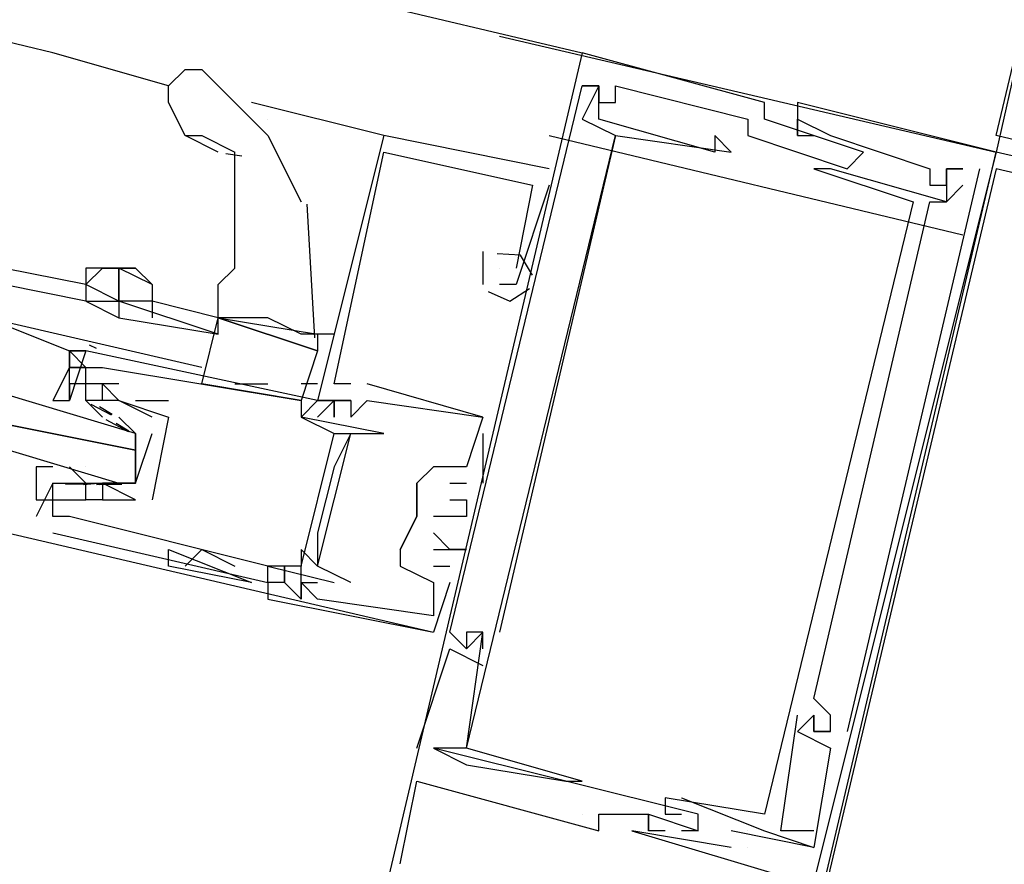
# Model space of a CAD drawing. Header units: feet. Extents: x -79 to 198, y -22 to 181.
# Tile 68 of 256: x 104.12 to 104.913, y 25.524 to 26.204. Entities that reach past the tile are written whole.
import ezdxf

# ---------------------------------------------------------------- set-up
doc = ezdxf.new("R2010")
doc.units = ezdxf.units.FT
doc.layers.add('A-LINEA', color=7, linetype='CONTINUOUS')

msp = doc.modelspace()

# ---------------------------------------------------------------- linework, layer by layer
at = {"layer": 'A-LINEA'}
for p, q in [((96.9067, 27.9911), (104.5733, 26.1778)), ((104.1467, 26.1778), (100.8267, 26.9644)), ((105.0267, 26.6311), (104.9067, 26.0978)), ((104.5067, 26.1911), (104.9067, 26.0978)), ((104.24, 26.1511), (104.1467, 26.1778)), ((104.5733, 26.1778), (104.5733, 26.1778)), ((104.5733, 26.1778), (104.5733, 26.1778)), ((104.5733, 26.1778), (104.5733, 26.1778)), ((104.5733, 26.1511), (104.5733, 26.1511)), ((104.5733, 26.1511), (104.5733, 26.1511)), ((104.5733, 26.1511), (104.5733, 26.1511)), ((104.5733, 26.1511), (104.5733, 26.1511)), ((104.5733, 26.1511), (104.5733, 26.1511)), ((104.5733, 26.1511), (104.5733, 26.1511)), ((104.5867, 26.1511), (104.5867, 26.1511)), ((104.5867, 26.1511), (104.5867, 26.1511)), ((104.5867, 26.1511), (104.5867, 26.1511)), ((104.5867, 26.1511), (104.5867, 26.1511)), ((104.5867, 26.1511), (104.5867, 26.1511)), ((104.5867, 26.1511), (104.5867, 26.1511)), ((104.5867, 26.1511), (104.5867, 26.1511)), ((104.5867, 26.1511), (104.5867, 26.1511)), ((104.5867, 26.1511), (104.5867, 26.1511)), ((104.6, 26.1511), (104.6, 26.1511)), ((104.6, 26.1511), (104.6, 26.1511)), ((104.6, 26.1511), (104.6, 26.1511)), ((104.4133, 26.1111), (104.3067, 26.1378)), ((104.5867, 26.1378), (104.5867, 26.1378)), ((104.5867, 26.1378), (104.5867, 26.1378)), ((104.5867, 26.1378), (104.5867, 26.1378)), ((104.6, 26.1378), (104.6, 26.1378)), ((104.6, 26.1378), (104.6, 26.1378)), ((104.6, 26.1378), (104.6, 26.1378)), ((104.72, 26.1378), (104.72, 26.1378)), ((104.72, 26.1378), (104.72, 26.1378)), ((104.72, 26.1378), (104.72, 26.1378)), ((104.7467, 26.1378), (104.7467, 26.1378)), ((104.7467, 26.1378), (104.7467, 26.1378)), ((104.7467, 26.1378), (104.7467, 26.1378)), ((104.32, 26.1244), (104.32, 26.1244)), ((104.5733, 26.1244), (104.5733, 26.1244)), ((104.5733, 26.1244), (104.5733, 26.1244)), ((104.5733, 26.1244), (104.5733, 26.1244)), ((104.5867, 26.1244), (104.5867, 26.1244)), ((104.5867, 26.1244), (104.5867, 26.1244)), ((104.5867, 26.1244), (104.5867, 26.1244)), ((104.7067, 26.1244), (104.7067, 26.1244)), ((104.7067, 26.1244), (104.7067, 26.1244)), ((104.7067, 26.1244), (104.7067, 26.1244)), ((104.72, 26.1244), (104.72, 26.1244)), ((104.72, 26.1244), (104.72, 26.1244)), ((104.72, 26.1244), (104.72, 26.1244)), ((104.7467, 26.1244), (104.7467, 26.1244)), ((104.7467, 26.1244), (104.7467, 26.1244)), ((104.7467, 26.1244), (104.7467, 26.1244)), ((104.28, 26.0978), (104.2533, 26.1111)), ((104.4133, 26.1111), (104.4133, 26.1111)), ((104.4133, 26.1111), (104.4133, 26.1111)), ((104.4133, 26.1111), (104.4133, 26.1111)), ((104.4133, 26.1111), (104.4133, 26.1111)), ((104.4133, 26.1111), (104.4133, 26.1111)), ((104.4133, 26.1111), (104.4133, 26.1111)), ((104.5467, 26.1111), (104.88, 26.0311)), ((104.6, 26.1111), (104.6, 26.1111)), ((104.6, 26.1111), (104.6, 26.1111)), ((104.6, 26.1111), (104.6, 26.1111)), ((104.6, 26.1111), (104.6, 26.1111)), ((104.6, 26.1111), (104.6, 26.1111)), ((104.6, 26.1111), (104.6, 26.1111)), ((104.68, 26.1111), (104.68, 26.1111)), ((104.68, 26.1111), (104.68, 26.1111)), ((104.68, 26.1111), (104.68, 26.1111)), ((104.7067, 26.1111), (104.7067, 26.1111)), ((104.7067, 26.1111), (104.7067, 26.1111)), ((104.7067, 26.1111), (104.7067, 26.1111)), ((104.7467, 26.1111), (104.7467, 26.1111)), ((104.7467, 26.1111), (104.7467, 26.1111)), ((104.7467, 26.1111), (104.7467, 26.1111)), ((104.7467, 26.1111), (104.7467, 26.1111)), ((104.7467, 26.1111), (104.7467, 26.1111)), ((104.7467, 26.1111), (104.7467, 26.1111)), ((104.76, 26.1111), (104.76, 26.1111)), ((104.76, 26.1111), (104.76, 26.1111)), ((104.76, 26.1111), (104.76, 26.1111)), ((104.7733, 26.1111), (104.7733, 26.1111)), ((104.7733, 26.1111), (104.7733, 26.1111)), ((104.7733, 26.1111), (104.7733, 26.1111)), ((104.2989, 26.0945), (104.2861, 26.0963)), ((104.4133, 26.0978), (104.4133, 26.0978)), ((104.4133, 26.0978), (104.4133, 26.0978)), ((104.4133, 26.0978), (104.4133, 26.0978)), ((104.68, 26.0978), (104.68, 26.0978)), ((104.68, 26.0978), (104.68, 26.0978)), ((104.68, 26.0978), (104.68, 26.0978)), ((104.6933, 26.0978), (104.6933, 26.0978)), ((104.6933, 26.0978), (104.6933, 26.0978)), ((104.6933, 26.0978), (104.6933, 26.0978)), ((104.8, 26.0978), (104.8, 26.0978)), ((104.8, 26.0978), (104.8, 26.0978)), ((104.8, 26.0978), (104.8, 26.0978)), ((104.9067, 26.0978), (104.9067, 26.0978)), ((104.9067, 26.0978), (104.9067, 26.0978)), ((104.9067, 26.0978), (104.9067, 26.0978)), ((104.5467, 26.0844), (104.5467, 26.0844)), ((104.5467, 26.0844), (104.5467, 26.0844)), ((104.5467, 26.0844), (104.5467, 26.0844)), ((104.76, 26.0844), (104.76, 26.0844)), ((104.76, 26.0844), (104.76, 26.0844)), ((104.76, 26.0844), (104.76, 26.0844)), ((104.7733, 26.0844), (104.7733, 26.0844)), ((104.7733, 26.0844), (104.7733, 26.0844)), ((104.7733, 26.0844), (104.7733, 26.0844)), ((104.8933, 26.0844), (104.7867, 25.6311)), ((104.7867, 26.0844), (104.7867, 26.0844)), ((104.8933, 26.0844), (104.7867, 25.6311)), ((104.7867, 26.0844), (104.7867, 26.0844)), ((104.8933, 26.0844), (104.7867, 25.6311)), ((104.7867, 26.0844), (104.7867, 26.0844)), ((104.8533, 26.0844), (104.8533, 26.0844)), ((104.8533, 26.0844), (104.8533, 26.0844)), ((104.8533, 26.0844), (104.8533, 26.0844)), ((104.8667, 26.0844), (104.8667, 26.0844)), ((104.8667, 26.0844), (104.8667, 26.0844)), ((104.8667, 26.0844), (104.8667, 26.0844)), ((104.8667, 26.0844), (104.8667, 26.0844)), ((104.8667, 26.0844), (104.8667, 26.0844)), ((104.8667, 26.0844), (104.8667, 26.0844)), ((104.88, 26.0844), (104.88, 26.0844)), ((104.88, 26.0844), (104.88, 26.0844)), ((104.88, 26.0844), (104.88, 26.0844)), ((104.88, 26.0844), (104.88, 26.0844)), ((104.88, 26.0844), (104.88, 26.0844)), ((104.88, 26.0844), (104.88, 26.0844)), ((104.8933, 26.0844), (104.8933, 26.0844)), ((104.8933, 26.0844), (104.8933, 26.0844)), ((104.8933, 26.0844), (104.8933, 26.0844)), ((104.5467, 26.0711), (104.52, 25.9911)), ((104.5467, 26.0711), (104.52, 25.9911)), ((104.5467, 26.0711), (104.52, 25.9911)), ((104.5333, 26.0711), (104.5333, 26.0711)), ((104.5333, 26.0711), (104.5333, 26.0711)), ((104.5333, 26.0711), (104.5333, 26.0711)), ((104.5333, 26.0711), (104.5333, 26.0711)), ((104.5333, 26.0711), (104.5333, 26.0711)), ((104.5333, 26.0711), (104.5333, 26.0711)), ((104.5467, 26.0711), (104.5467, 26.0711)), ((104.5467, 26.0711), (104.5467, 26.0711)), ((104.5467, 26.0711), (104.5467, 26.0711)), ((104.8533, 26.0711), (104.8533, 26.0711)), ((104.8533, 26.0711), (104.8533, 26.0711)), ((104.8533, 26.0711), (104.8533, 26.0711)), ((104.8667, 26.0711), (104.8667, 26.0711)), ((104.8667, 26.0711), (104.8667, 26.0711)), ((104.8667, 26.0711), (104.8667, 26.0711)), ((104.88, 26.0711), (104.88, 26.0711)), ((104.88, 26.0711), (104.88, 26.0711)), ((104.88, 26.0711), (104.88, 26.0711)), ((104.3579, 25.9483), (104.3517, 26.0559)), ((104.84, 26.0578), (104.84, 26.0578)), ((104.84, 26.0578), (104.84, 26.0578)), ((104.84, 26.0578), (104.84, 26.0578)), ((104.8533, 26.0578), (104.8533, 26.0578)), ((104.8533, 26.0578), (104.8533, 26.0578)), ((104.8533, 26.0578), (104.8533, 26.0578)), ((104.8667, 26.0578), (104.8667, 26.0578)), ((104.8667, 26.0578), (104.8667, 26.0578)), ((104.8667, 26.0578), (104.8667, 26.0578)), ((104.8667, 26.0578), (104.8667, 26.0578)), ((104.8667, 26.0578), (104.8667, 26.0578)), ((104.8667, 26.0578), (104.8667, 26.0578)), ((104.4933, 26.0178), (104.4933, 26.0044)), ((104.4933, 26.0178), (104.4933, 26.0178)), ((104.4933, 26.0178), (104.4933, 26.0044)), ((104.4933, 26.0178), (104.4933, 26.0178)), ((104.4933, 26.0178), (104.4933, 26.0044)), ((104.4933, 26.0178), (104.4933, 26.0178)), ((104.1733, 25.9911), (104.1067, 26.0044)), ((104.4933, 26.0044), (104.4933, 25.9911)), ((104.4933, 26.0044), (104.4933, 26.0044)), ((104.4933, 26.0044), (104.4933, 25.9911)), ((104.4933, 26.0044), (104.4933, 26.0044)), ((104.4933, 26.0044), (104.4933, 25.9911)), ((104.4933, 26.0044), (104.4933, 26.0044)), ((104.5067, 26.0044), (104.5067, 26.0044)), ((104.5067, 26.0044), (104.5067, 26.0044)), ((104.5067, 26.0044), (104.5067, 26.0044)), ((104.52, 26.0044), (104.52, 26.0044)), ((104.52, 26.0044), (104.52, 26.0044)), ((104.52, 26.0044), (104.52, 26.0044)), ((104.52, 26.0044), (104.52, 26.0044)), ((104.52, 26.0044), (104.52, 26.0044)), ((104.52, 26.0044), (104.52, 26.0044)), ((104.1733, 25.9778), (104.1067, 25.9911)), ((104.1733, 25.9911), (104.1733, 25.9911)), ((104.4933, 25.9911), (104.4933, 25.9911)), ((104.4933, 25.9911), (104.4933, 25.9911)), ((104.4933, 25.9911), (104.4933, 25.9911)), ((104.52, 25.9911), (104.5067, 25.9911)), ((104.5067, 25.9911), (104.5067, 25.9911)), ((104.52, 25.9911), (104.5067, 25.9911)), ((104.5067, 25.9911), (104.5067, 25.9911)), ((104.52, 25.9911), (104.5067, 25.9911)), ((104.5067, 25.9911), (104.5067, 25.9911)), ((104.52, 25.9911), (104.52, 25.9911)), ((104.52, 25.9911), (104.52, 25.9911)), ((104.52, 25.9911), (104.52, 25.9911)), ((104.28, 25.9644), (104.2267, 25.9778)), ((104.28, 25.9644), (104.28, 25.9644)), ((104.28, 25.9511), (104.28, 25.9644)), ((104.28, 25.9644), (104.28, 25.9644)), ((104.3733, 25.9511), (104.36, 25.9511)), ((104.176, 25.9426), (104.1816, 25.9399)), ((104.176, 25.9426), (104.1816, 25.9399)), ((104.176, 25.9426), (104.1816, 25.9399)), ((104.1733, 25.9378), (104.1733, 25.9378)), ((104.16, 25.9244), (104.16, 25.9244)), ((104.16, 25.9244), (104.16, 25.9244)), ((104.16, 25.9244), (104.16, 25.9244)), ((104.1733, 25.9244), (104.1733, 25.9244)), ((104.1867, 25.9244), (104.1867, 25.9244)), ((104.1733, 25.9111), (104.1733, 25.9111)), ((104.1867, 25.9111), (104.1867, 25.9111)), ((104.2, 25.9111), (104.2, 25.9111)), ((104.3467, 25.8978), (104.2667, 25.9111)), ((104.2933, 25.9111), (104.32, 25.9111)), ((104.36, 25.9111), (104.3467, 25.9111)), ((104.3733, 25.9111), (104.3733, 25.9111)), ((104.3733, 25.9111), (104.3733, 25.9111)), ((104.3733, 25.9111), (104.3733, 25.9111)), ((104.3867, 25.9111), (104.3867, 25.9111)), ((104.3867, 25.9111), (104.3867, 25.9111)), ((104.3867, 25.9111), (104.3867, 25.9111)), ((104.4, 25.9111), (104.4, 25.9111)), ((104.4, 25.9111), (104.4, 25.9111)), ((104.4, 25.9111), (104.4, 25.9111)), ((104.16, 25.8978), (104.16, 25.8978)), ((104.1733, 25.8978), (104.1733, 25.8978)), ((104.1733, 25.8978), (104.1867, 25.8844)), ((104.1867, 25.8978), (104.1867, 25.8978)), ((104.2, 25.8978), (104.2, 25.8978)), ((104.2, 25.8978), (104.2, 25.8978)), ((104.2133, 25.8978), (104.24, 25.8978)), ((104.2133, 25.8978), (104.2133, 25.8978)), ((104.24, 25.8978), (104.24, 25.8978)), ((104.3467, 25.8978), (104.3467, 25.8978)), ((104.36, 25.8978), (104.36, 25.8978)), ((104.36, 25.8978), (104.36, 25.8978)), ((104.36, 25.8978), (104.36, 25.8978)), ((104.36, 25.8978), (104.36, 25.8978)), ((104.36, 25.8978), (104.36, 25.8978)), ((104.36, 25.8978), (104.36, 25.8978)), ((104.36, 25.8978), (104.36, 25.8978)), ((104.3733, 25.8978), (104.3733, 25.8978)), ((104.3733, 25.8978), (104.3733, 25.8978)), ((104.3733, 25.8978), (104.3733, 25.8978)), ((104.3733, 25.8978), (104.3733, 25.8978)), ((104.3733, 25.8978), (104.3733, 25.8978)), ((104.3733, 25.8978), (104.3733, 25.8978)), ((104.3867, 25.8978), (104.3867, 25.8844)), ((104.3867, 25.8978), (104.3867, 25.8844)), ((104.3867, 25.8978), (104.3867, 25.8844)), ((104.3867, 25.8978), (104.3867, 25.8978)), ((104.3867, 25.8978), (104.3867, 25.8978)), ((104.3867, 25.8978), (104.3867, 25.8844)), ((104.3867, 25.8978), (104.3867, 25.8844)), ((104.3867, 25.8978), (104.3867, 25.8844)), ((104.3867, 25.8978), (104.3867, 25.8978)), ((104.3867, 25.8978), (104.3867, 25.8978)), ((104.3867, 25.8978), (104.3867, 25.8844)), ((104.3867, 25.8978), (104.3867, 25.8844)), ((104.3867, 25.8978), (104.3867, 25.8844)), ((104.3867, 25.8978), (104.3867, 25.8978)), ((104.3867, 25.8978), (104.3867, 25.8978)), ((104.4, 25.8978), (104.4, 25.8978)), ((104.4, 25.8978), (104.4, 25.8978)), ((104.4, 25.8978), (104.4, 25.8978)), ((104.4, 25.8978), (104.4, 25.8978)), ((104.4, 25.8978), (104.4, 25.8978)), ((104.4, 25.8978), (104.4, 25.8978)), ((104.1774, 25.8947), (104.1937, 25.8863)), ((104.1844, 25.8929), (104.1946, 25.8867)), ((104.1867, 25.8844), (104.1867, 25.8844)), ((104.1895, 25.8825), (104.2074, 25.8728)), ((104.1978, 25.8796), (104.2079, 25.8734)), ((104.2, 25.8844), (104.2, 25.8844)), ((104.24, 25.8844), (104.24, 25.8844)), ((104.24, 25.8844), (104.24, 25.8844)), ((104.3467, 25.8844), (104.3467, 25.8844)), ((104.3467, 25.8844), (104.3467, 25.8844)), ((104.3867, 25.8844), (104.3867, 25.8844)), ((104.3867, 25.8844), (104.3867, 25.8844)), ((104.3867, 25.8844), (104.3867, 25.8844)), ((104.4933, 25.8844), (104.4933, 25.8844)), ((104.4933, 25.8844), (104.4933, 25.8844)), ((104.4933, 25.8844), (104.4933, 25.8844)), ((104.4933, 25.8844), (104.4933, 25.8844)), ((104.4933, 25.8844), (104.4933, 25.8844)), ((104.4933, 25.8844), (104.4933, 25.8844)), ((104.2133, 25.8711), (104.2133, 25.8711)), ((104.3467, 25.7644), (104.3733, 25.8711)), ((104.3467, 25.7644), (104.3733, 25.8711)), ((104.3467, 25.7644), (104.3733, 25.8711)), ((104.3733, 25.8711), (104.3733, 25.8711)), ((104.3867, 25.8711), (104.3867, 25.8711)), ((104.3867, 25.8711), (104.3867, 25.8711)), ((104.4, 25.8711), (104.4, 25.8711)), ((104.4133, 25.8711), (104.4133, 25.8711)), ((104.4933, 25.8711), (104.4933, 25.8311)), ((104.4933, 25.8711), (104.4933, 25.8711)), ((104.4933, 25.8711), (104.4933, 25.8311)), ((104.4933, 25.8711), (104.4933, 25.8711)), ((104.4933, 25.8711), (104.4933, 25.8311)), ((104.4933, 25.8711), (104.4933, 25.8711)), ((104.2133, 25.8578), (104.2133, 25.8444)), ((104.16, 25.8444), (104.16, 25.8444)), ((104.1733, 25.8311), (104.16, 25.8444)), ((104.1733, 25.8444), (104.1733, 25.8444)), ((104.3733, 25.8444), (104.3733, 25.8444)), ((104.4533, 25.8444), (104.4533, 25.8444)), ((104.4533, 25.8444), (104.4533, 25.8444)), ((104.4533, 25.8444), (104.4533, 25.8444)), ((104.48, 25.8444), (104.48, 25.8444)), ((104.48, 25.8444), (104.48, 25.8444)), ((104.48, 25.8444), (104.48, 25.8444)), ((104.48, 25.8444), (104.48, 25.8444)), ((104.48, 25.8444), (104.48, 25.8444)), ((104.48, 25.8444), (104.48, 25.8444)), ((104.1467, 25.8311), (104.1333, 25.8044)), ((104.1467, 25.8311), (104.1467, 25.8311)), ((104.1751, 25.8303), (104.1568, 25.8301)), ((104.1831, 25.831), (104.1713, 25.8299)), ((104.1733, 25.8311), (104.1733, 25.8311)), ((104.2023, 25.8302), (104.1819, 25.8297)), ((104.1965, 25.831), (104.1846, 25.8299)), ((104.1867, 25.8311), (104.1867, 25.8311)), ((104.2, 25.8311), (104.2, 25.8311)), ((104.44, 25.8311), (104.44, 25.8311)), ((104.44, 25.8311), (104.44, 25.8311)), ((104.44, 25.8311), (104.44, 25.8311)), ((104.44, 25.8311), (104.44, 25.8311)), ((104.4667, 25.8311), (104.48, 25.8311)), ((104.4667, 25.8311), (104.4667, 25.8311)), ((104.4667, 25.8311), (104.48, 25.8311)), ((104.4667, 25.8311), (104.4667, 25.8311)), ((104.4667, 25.8311), (104.48, 25.8311)), ((104.4667, 25.8311), (104.4667, 25.8311)), ((104.48, 25.8311), (104.48, 25.8311)), ((104.48, 25.8311), (104.48, 25.8311)), ((104.48, 25.8311), (104.48, 25.8311)), ((104.4933, 25.8311), (104.4933, 25.8311)), ((104.4933, 25.8311), (104.4933, 25.8311)), ((104.4933, 25.8311), (104.4933, 25.8311)), ((104.1467, 25.8178), (104.1467, 25.8178)), ((104.1733, 25.8178), (104.1733, 25.8178)), ((104.1733, 25.8178), (104.1733, 25.8178)), ((104.1867, 25.8178), (104.1867, 25.8178)), ((104.1867, 25.8178), (104.1867, 25.8178)), ((104.2133, 25.8178), (104.2133, 25.8178)), ((104.2133, 25.8178), (104.2133, 25.8178)), ((104.2267, 25.8178), (104.2267, 25.8178)), ((104.2267, 25.8178), (104.2267, 25.8178)), ((104.4667, 25.8178), (104.4667, 25.8178)), ((104.4667, 25.8178), (104.4667, 25.8178)), ((104.4667, 25.8178), (104.4667, 25.8178)), ((104.48, 25.8178), (104.48, 25.8178)), ((104.48, 25.8178), (104.48, 25.8178)), ((104.48, 25.8178), (104.48, 25.8178)), ((104.0533, 25.8044), (104.4533, 25.7111)), ((104.1333, 25.8044), (104.1333, 25.8044)), ((104.1467, 25.8044), (104.1467, 25.8044)), ((104.1467, 25.8044), (104.1467, 25.8044)), ((104.16, 25.8044), (104.16, 25.8044)), ((104.44, 25.8044), (104.44, 25.8044)), ((104.44, 25.8044), (104.44, 25.8044)), ((104.44, 25.8044), (104.44, 25.8044)), ((104.44, 25.8044), (104.44, 25.8044)), ((104.44, 25.8044), (104.44, 25.8044)), ((104.4533, 25.8044), (104.4533, 25.8044)), ((104.4533, 25.8044), (104.4533, 25.8044)), ((104.4533, 25.8044), (104.4533, 25.8044)), ((104.48, 25.8044), (104.48, 25.8044)), ((104.48, 25.8044), (104.48, 25.8044)), ((104.48, 25.8044), (104.48, 25.8044)), ((104.1467, 25.7911), (104.1467, 25.7911)), ((104.36, 25.7911), (104.36, 25.7911)), ((104.4533, 25.7911), (104.4533, 25.7911)), ((104.4533, 25.7911), (104.4533, 25.7911)), ((104.4533, 25.7911), (104.4533, 25.7911)), ((104.24, 25.7778), (104.3067, 25.7511)), ((104.24, 25.7778), (104.3067, 25.7511)), ((104.2667, 25.7778), (104.2533, 25.7644)), ((104.2667, 25.7778), (104.2933, 25.7644)), ((104.3467, 25.7778), (104.3467, 25.7778)), ((104.4267, 25.7778), (104.4267, 25.7778)), ((104.4267, 25.7778), (104.4267, 25.7778)), ((104.4267, 25.7778), (104.4267, 25.7778)), ((104.4533, 25.7778), (104.4533, 25.7778)), ((104.4533, 25.7778), (104.4533, 25.7778)), ((104.4533, 25.7778), (104.4533, 25.7778)), ((104.4667, 25.7778), (104.4667, 25.7778)), ((104.4667, 25.7778), (104.4667, 25.7778)), ((104.4667, 25.7778), (104.4667, 25.7778)), ((104.48, 25.7778), (104.48, 25.7778)), ((104.48, 25.7778), (104.48, 25.7778)), ((104.48, 25.7778), (104.48, 25.7778)), ((104.24, 25.7644), (104.24, 25.7644)), ((104.2933, 25.7644), (104.2933, 25.7644)), ((104.32, 25.7644), (104.32, 25.7644)), ((104.32, 25.7644), (104.32, 25.7644)), ((104.3333, 25.7511), (104.3333, 25.7644)), ((104.3333, 25.7511), (104.3333, 25.7644)), ((104.3467, 25.7644), (104.3467, 25.7644)), ((104.36, 25.7644), (104.36, 25.7644)), ((104.36, 25.7644), (104.36, 25.7644)), ((104.4267, 25.7644), (104.4267, 25.7644)), ((104.4267, 25.7644), (104.4267, 25.7644)), ((104.4267, 25.7644), (104.4267, 25.7644)), ((104.4533, 25.7644), (104.4533, 25.7644)), ((104.4533, 25.7644), (104.4533, 25.7644)), ((104.4533, 25.7644), (104.4533, 25.7644)), ((104.4667, 25.7644), (104.4667, 25.7644)), ((104.4667, 25.7644), (104.4667, 25.7644)), ((104.4667, 25.7644), (104.4667, 25.7644)), ((104.3067, 25.7511), (104.3067, 25.7511)), ((104.32, 25.7511), (104.32, 25.7511)), ((104.32, 25.7511), (104.32, 25.7511)), ((104.32, 25.7511), (104.32, 25.7511)), ((104.32, 25.7511), (104.32, 25.7511)), ((104.3333, 25.7511), (104.3333, 25.7511)), ((104.3333, 25.7511), (104.3333, 25.7511)), ((104.3333, 25.7511), (104.3333, 25.7511)), ((104.3467, 25.7511), (104.3467, 25.7511)), ((104.3467, 25.7511), (104.3467, 25.7511)), ((104.3467, 25.7511), (104.3467, 25.7511)), ((104.3467, 25.7511), (104.36, 25.7511)), ((104.3467, 25.7378), (104.3467, 25.7511)), ((104.3733, 25.7511), (104.3733, 25.7511)), ((104.3867, 25.7511), (104.3867, 25.7511)), ((104.4667, 25.7511), (104.4533, 25.7111)), ((104.4533, 25.7511), (104.4533, 25.7511)), ((104.4533, 25.7511), (104.4533, 25.7511)), ((104.4667, 25.7511), (104.4533, 25.7111)), ((104.4533, 25.7511), (104.4533, 25.7511)), ((104.4533, 25.7511), (104.4533, 25.7511)), ((104.4667, 25.7511), (104.4533, 25.7111)), ((104.4533, 25.7511), (104.4533, 25.7511)), ((104.4533, 25.7511), (104.4533, 25.7511)), ((104.4667, 25.7511), (104.4667, 25.7511)), ((104.4667, 25.7511), (104.4667, 25.7511)), ((104.4667, 25.7511), (104.4667, 25.7511)), ((104.32, 25.7378), (104.32, 25.7378)), ((104.32, 25.7378), (104.32, 25.7378)), ((104.32, 25.7378), (104.32, 25.7378)), ((104.3467, 25.7378), (104.3467, 25.7378)), ((104.3467, 25.7378), (104.3467, 25.7378)), ((104.3467, 25.7378), (104.3467, 25.7378)), ((104.36, 25.7378), (104.36, 25.7378)), ((104.36, 25.7378), (104.36, 25.7378)), ((104.36, 25.7378), (104.36, 25.7378)), ((104.4533, 25.7244), (104.4533, 25.7244)), ((104.4533, 25.7244), (104.4533, 25.7244)), ((104.4533, 25.7244), (104.4533, 25.7244)), ((104.4533, 25.7244), (104.4533, 25.7244)), ((104.4533, 25.7244), (104.4533, 25.7244)), ((104.4533, 25.7244), (104.4533, 25.7244)), ((104.4533, 25.7111), (104.4533, 25.7111)), ((104.4533, 25.7111), (104.4533, 25.7111)), ((104.4533, 25.7111), (104.4533, 25.7111)), ((104.4667, 25.7111), (104.4667, 25.7111)), ((104.4667, 25.7111), (104.4667, 25.7111)), ((104.4667, 25.7111), (104.4667, 25.7111)), ((104.48, 25.7111), (104.48, 25.7111)), ((104.48, 25.7111), (104.48, 25.7111)), ((104.48, 25.7111), (104.48, 25.7111)), ((104.48, 25.7111), (104.48, 25.7111)), ((104.48, 25.7111), (104.48, 25.7111)), ((104.48, 25.7111), (104.48, 25.7111)), ((104.4933, 25.7111), (104.4933, 25.7111)), ((104.4933, 25.7111), (104.4933, 25.7111)), ((104.4933, 25.7111), (104.4933, 25.7111)), ((104.4933, 25.7111), (104.4933, 25.7111)), ((104.4933, 25.7111), (104.4933, 25.7111)), ((104.4933, 25.7111), (104.4933, 25.7111)), ((104.4933, 25.7111), (104.4933, 25.7111)), ((104.4933, 25.7111), (104.4933, 25.7111)), ((104.4933, 25.7111), (104.4933, 25.7111)), ((104.5067, 25.7111), (104.5067, 25.7111)), ((104.5067, 25.7111), (104.5067, 25.7111)), ((104.5067, 25.7111), (104.5067, 25.7111)), ((104.4667, 25.6978), (104.4667, 25.6978)), ((104.4667, 25.6978), (104.4667, 25.6978)), ((104.4667, 25.6978), (104.4667, 25.6978)), ((104.48, 25.6978), (104.48, 25.6978)), ((104.48, 25.6978), (104.48, 25.6978)), ((104.48, 25.6978), (104.48, 25.6978)), ((104.48, 25.6978), (104.48, 25.6978)), ((104.48, 25.6978), (104.48, 25.6978)), ((104.48, 25.6978), (104.48, 25.6978)), ((104.4933, 25.6978), (104.4933, 25.6978)), ((104.4933, 25.6978), (104.4933, 25.6978)), ((104.4933, 25.6978), (104.4933, 25.6978)), ((104.4933, 25.6844), (104.4933, 25.6844)), ((104.4933, 25.6844), (104.4933, 25.6844)), ((104.4933, 25.6844), (104.4933, 25.6844)), ((104.76, 25.6578), (104.76, 25.6578)), ((104.76, 25.6578), (104.76, 25.6578)), ((104.76, 25.6578), (104.76, 25.6578)), ((104.7467, 25.6444), (104.7467, 25.6444)), ((104.7467, 25.6444), (104.7467, 25.6444)), ((104.7467, 25.6444), (104.7467, 25.6444)), ((104.76, 25.6444), (104.76, 25.6444)), ((104.76, 25.6444), (104.76, 25.6444)), ((104.76, 25.6444), (104.76, 25.6444)), ((104.76, 25.6444), (104.76, 25.6444)), ((104.76, 25.6444), (104.76, 25.6444)), ((104.76, 25.6444), (104.76, 25.6444)), ((104.7733, 25.6444), (104.7733, 25.6444)), ((104.7733, 25.6444), (104.7733, 25.6444)), ((104.7733, 25.6444), (104.7733, 25.6444)), ((104.7467, 25.6311), (104.7467, 25.6311)), ((104.7467, 25.6311), (104.7467, 25.6311)), ((104.7467, 25.6311), (104.7467, 25.6311)), ((104.76, 25.6311), (104.76, 25.6311)), ((104.76, 25.6311), (104.76, 25.6311)), ((104.76, 25.6311), (104.76, 25.6311)), ((104.76, 25.6311), (104.76, 25.6311)), ((104.76, 25.6311), (104.76, 25.6311)), ((104.76, 25.6311), (104.76, 25.6311)), ((104.7733, 25.6311), (104.7733, 25.6311)), ((104.7733, 25.6311), (104.7733, 25.6311)), ((104.7733, 25.6311), (104.7733, 25.6311)), ((104.7733, 25.6311), (104.7733, 25.6311)), ((104.7733, 25.6311), (104.7733, 25.6311)), ((104.7733, 25.6311), (104.7733, 25.6311)), ((104.7867, 25.6311), (104.7867, 25.6311)), ((104.7867, 25.6311), (104.7867, 25.6311)), ((104.7867, 25.6311), (104.7867, 25.6311)), ((104.44, 25.6178), (104.44, 25.6178)), ((104.44, 25.6178), (104.44, 25.6178)), ((104.44, 25.6178), (104.44, 25.6178)), ((104.4533, 25.6178), (104.4533, 25.6178)), ((104.4533, 25.6178), (104.4533, 25.6178)), ((104.4533, 25.6178), (104.4533, 25.6178)), ((104.4533, 25.6178), (104.4533, 25.6178)), ((104.4533, 25.6178), (104.4533, 25.6178)), ((104.4533, 25.6178), (104.4533, 25.6178)), ((104.48, 25.6178), (104.48, 25.6178)), ((104.48, 25.6178), (104.48, 25.6178)), ((104.48, 25.6178), (104.48, 25.6178)), ((104.48, 25.6178), (104.48, 25.6178)), ((104.48, 25.6178), (104.48, 25.6178)), ((104.48, 25.6178), (104.48, 25.6178)), ((104.7733, 25.6178), (104.7733, 25.6178)), ((104.7733, 25.6178), (104.7733, 25.6178)), ((104.7733, 25.6178), (104.7733, 25.6178)), ((104.48, 25.6044), (104.48, 25.6044)), ((104.48, 25.6044), (104.48, 25.6044)), ((104.48, 25.6044), (104.48, 25.6044)), ((104.44, 25.5911), (104.44, 25.5911)), ((104.44, 25.5911), (104.44, 25.5911)), ((104.44, 25.5911), (104.44, 25.5911)), ((104.56, 25.5911), (104.56, 25.5911)), ((104.56, 25.5911), (104.56, 25.5911)), ((104.56, 25.5911), (104.56, 25.5911)), ((104.5733, 25.5911), (104.5733, 25.5911)), ((104.5733, 25.5911), (104.5733, 25.5911)), ((104.5733, 25.5911), (104.5733, 25.5911)), ((104.64, 25.5778), (104.64, 25.5778)), ((104.64, 25.5778), (104.64, 25.5778)), ((104.64, 25.5778), (104.64, 25.5778)), ((104.6533, 25.5778), (104.6533, 25.5778)), ((104.6533, 25.5778), (104.6533, 25.5778)), ((104.6533, 25.5778), (104.6533, 25.5778)), ((104.5733, 25.5644), (104.5733, 25.5644)), ((104.5733, 25.5644), (104.5733, 25.5644)), ((104.5733, 25.5644), (104.5733, 25.5644)), ((104.5733, 25.5644), (104.5733, 25.5644)), ((104.5733, 25.5644), (104.5733, 25.5644)), ((104.5733, 25.5644), (104.5733, 25.5644)), ((104.5867, 25.5644), (104.5867, 25.5644)), ((104.5867, 25.5644), (104.5867, 25.5644)), ((104.5867, 25.5644), (104.5867, 25.5644)), ((104.5867, 25.5644), (104.5867, 25.5644)), ((104.5867, 25.5644), (104.5867, 25.5644)), ((104.5867, 25.5644), (104.5867, 25.5644)), ((104.6267, 25.5644), (104.6267, 25.5644)), ((104.6267, 25.5644), (104.6267, 25.5644)), ((104.6267, 25.5644), (104.6267, 25.5644)), ((104.6267, 25.5644), (104.6267, 25.5644)), ((104.6267, 25.5644), (104.6267, 25.5644)), ((104.6267, 25.5644), (104.6267, 25.5644)), ((104.64, 25.5644), (104.64, 25.5644)), ((104.64, 25.5644), (104.64, 25.5644)), ((104.64, 25.5644), (104.64, 25.5644)), ((104.6533, 25.5644), (104.6533, 25.5644)), ((104.6533, 25.5644), (104.6533, 25.5644)), ((104.6533, 25.5644), (104.6533, 25.5644)), ((104.6667, 25.5644), (104.6667, 25.5644)), ((104.6667, 25.5644), (104.6667, 25.5644)), ((104.6667, 25.5644), (104.6667, 25.5644)), ((104.72, 25.5644), (104.72, 25.5644)), ((104.72, 25.5644), (104.72, 25.5644)), ((104.72, 25.5644), (104.72, 25.5644)), ((104.5867, 25.5511), (104.5867, 25.5511)), ((104.5867, 25.5511), (104.5867, 25.5511)), ((104.5867, 25.5511), (104.5867, 25.5511)), ((104.6133, 25.5511), (104.6133, 25.5511)), ((104.6133, 25.5511), (104.6133, 25.5511)), ((104.6133, 25.5511), (104.6133, 25.5511)), ((104.6267, 25.5511), (104.6267, 25.5511)), ((104.6267, 25.5511), (104.6267, 25.5511)), ((104.6267, 25.5511), (104.6267, 25.5511)), ((104.6267, 25.5511), (104.6267, 25.5511)), ((104.6267, 25.5511), (104.6267, 25.5511)), ((104.6267, 25.5511), (104.6267, 25.5511)), ((104.64, 25.5511), (104.64, 25.5511)), ((104.64, 25.5511), (104.64, 25.5511)), ((104.64, 25.5511), (104.64, 25.5511)), ((104.6533, 25.5511), (104.6533, 25.5511)), ((104.6533, 25.5511), (104.6533, 25.5511)), ((104.6533, 25.5511), (104.6533, 25.5511)), ((104.6667, 25.5511), (104.6667, 25.5511)), ((104.6667, 25.5511), (104.6667, 25.5511)), ((104.6667, 25.5511), (104.6667, 25.5511)), ((104.6667, 25.5511), (104.6667, 25.5511)), ((104.6667, 25.5511), (104.6667, 25.5511)), ((104.6667, 25.5511), (104.6667, 25.5511)), ((104.6933, 25.5511), (104.6933, 25.5511)), ((104.6933, 25.5511), (104.6933, 25.5511)), ((104.6933, 25.5511), (104.6933, 25.5511)), ((104.7067, 25.5511), (104.7067, 25.5511)), ((104.7067, 25.5511), (104.7067, 25.5511)), ((104.7067, 25.5511), (104.7067, 25.5511)), ((104.7067, 25.5511), (104.7067, 25.5511)), ((104.7067, 25.5511), (104.7067, 25.5511)), ((104.7067, 25.5511), (104.7067, 25.5511)), ((104.72, 25.5511), (104.72, 25.5511)), ((104.72, 25.5511), (104.72, 25.5511)), ((104.72, 25.5511), (104.72, 25.5511)), ((104.7333, 25.5511), (104.7333, 25.5511)), ((104.7333, 25.5511), (104.7333, 25.5511)), ((104.7333, 25.5511), (104.7333, 25.5511)), ((104.76, 25.5511), (104.76, 25.5511)), ((104.76, 25.5511), (104.76, 25.5511)), ((104.76, 25.5511), (104.76, 25.5511)), ((104.6933, 25.5378), (104.6933, 25.5378)), ((104.6933, 25.5378), (104.6933, 25.5378)), ((104.6933, 25.5378), (104.6933, 25.5378)), ((104.7067, 25.5378), (104.7067, 25.5378)), ((104.7067, 25.5378), (104.7067, 25.5378)), ((104.7067, 25.5378), (104.7067, 25.5378)), ((104.7067, 25.5378), (104.7067, 25.5378)), ((104.7067, 25.5378), (104.7067, 25.5378)), ((104.7067, 25.5378), (104.7067, 25.5378)), ((104.76, 25.5378), (104.76, 25.5378)), ((104.76, 25.5378), (104.76, 25.5378)), ((104.76, 25.5378), (104.76, 25.5378)), ((104.76, 25.5378), (104.76, 25.5378)), ((104.76, 25.5378), (104.76, 25.5378)), ((104.76, 25.5378), (104.76, 25.5378)), ((104.76, 25.5378), (104.76, 25.5378)), ((104.76, 25.5378), (104.76, 25.5378)), ((104.76, 25.5378), (104.76, 25.5378)), ((104.4267, 25.5244), (104.4267, 25.5244)), ((104.4267, 25.5244), (104.4267, 25.5244)), ((104.4267, 25.5244), (104.4267, 25.5244))]:
    msp.add_line(p, q, dxfattribs=at)
for points in [[(104.9067, 26.1111), (104.9733, 26.3911), (105.5333, 26.2578), (105.4667, 25.9778), (104.9067, 26.1111)], [(104.4933, 25.6978), (104.4933, 25.7111), (104.48, 25.6978), (104.4667, 25.7111), (104.5733, 26.1511), (104.5867, 26.1511), (104.5867, 26.1378), (104.6, 26.1378), (104.6, 26.1511), (104.7067, 26.1244), (104.7067, 26.1111), (104.7867, 26.0844), (104.8, 26.0978), (104.72, 26.1244), (104.72, 26.1378), (104.5733, 26.1778), (104.4133, 25.4978), (104.4133, 25.5111)], [(104.4933, 25.6978), (104.4933, 25.7111), (104.48, 25.6978), (104.4667, 25.7111), (104.5733, 26.1511), (104.5867, 26.1511), (104.5867, 26.1378), (104.6, 26.1378), (104.6, 26.1511), (104.7067, 26.1244), (104.7067, 26.1111), (104.7867, 26.0844), (104.8, 26.0978), (104.72, 26.1244), (104.72, 26.1378), (104.5733, 26.1778), (104.4133, 25.4978), (104.4133, 25.5111)], [(104.4933, 25.6978), (104.4933, 25.7111), (104.48, 25.6978), (104.4667, 25.7111), (104.5733, 26.1511), (104.5867, 26.1511), (104.5867, 26.1378), (104.6, 26.1378), (104.6, 26.1511), (104.7067, 26.1244), (104.7067, 26.1111), (104.7867, 26.0844), (104.8, 26.0978), (104.72, 26.1244), (104.72, 26.1378), (104.5733, 26.1778), (104.4133, 25.4978), (104.4133, 25.5111)], [(104.2533, 26.1111), (104.24, 26.1378), (104.24, 26.1511), (104.2533, 26.1644)], [(104.2533, 26.1644), (104.2667, 26.1644), (104.28, 26.1511), (104.32, 26.1111), (104.3467, 26.0578)], [(104.48, 25.6178), (104.4533, 25.6178), (104.48, 25.6044), (104.56, 25.5911), (104.5733, 25.5911), (104.5733, 25.5911), (104.48, 25.6178), (104.6, 26.1111), (104.6933, 26.0978), (104.68, 26.1111), (104.68, 26.0978), (104.5867, 26.1244), (104.5867, 26.1511), (104.5733, 26.1511), (104.5867, 26.1511), (104.5733, 26.1244), (104.6, 26.1111), (104.5067, 25.7111)], [(104.48, 25.6178), (104.4533, 25.6178), (104.48, 25.6044), (104.56, 25.5911), (104.5733, 25.5911), (104.5733, 25.5911), (104.48, 25.6178), (104.6, 26.1111), (104.6933, 26.0978), (104.68, 26.1111), (104.68, 26.0978), (104.5867, 26.1244), (104.5867, 26.1511), (104.5733, 26.1511), (104.5867, 26.1511), (104.5733, 26.1244), (104.6, 26.1111), (104.5067, 25.7111)], [(104.48, 25.6178), (104.4533, 25.6178), (104.48, 25.6044), (104.56, 25.5911), (104.5733, 25.5911), (104.5733, 25.5911), (104.48, 25.6178), (104.6, 26.1111), (104.6933, 26.0978), (104.68, 26.1111), (104.68, 26.0978), (104.5867, 26.1244), (104.5867, 26.1511), (104.5733, 26.1511), (104.5867, 26.1511), (104.5733, 26.1244), (104.6, 26.1111), (104.5067, 25.7111)], [(104.7333, 25.4178), (104.7467, 25.4178), (104.9067, 26.0978), (104.7467, 26.1378), (104.7467, 26.1111), (104.76, 26.1111)], [(104.7333, 25.4178), (104.7467, 25.4178), (104.9067, 26.0978), (104.7467, 26.1378), (104.7467, 26.1111), (104.76, 26.1111)], [(104.7333, 25.4178), (104.7467, 25.4178), (104.9067, 26.0978), (104.7467, 26.1378), (104.7467, 26.1111), (104.76, 26.1111)], [(104.7467, 26.1111), (104.7467, 26.1244), (104.7733, 26.1111), (104.8533, 26.0844), (104.8533, 26.0711), (104.8667, 26.0711), (104.8667, 26.0844), (104.88, 26.0844)], [(104.7467, 26.1111), (104.7467, 26.1244), (104.7733, 26.1111), (104.8533, 26.0844), (104.8533, 26.0711), (104.8667, 26.0711), (104.8667, 26.0844), (104.88, 26.0844)], [(104.7467, 26.1111), (104.7467, 26.1244), (104.7733, 26.1111), (104.8533, 26.0844), (104.8533, 26.0711), (104.8667, 26.0711), (104.8667, 26.0844), (104.88, 26.0844)], [(104.2533, 26.1111), (104.2667, 26.1111), (104.2933, 26.0978)], [(104.5467, 26.0844), (104.4133, 26.1111), (104.36, 25.8978), (104.3733, 25.8978), (104.36, 25.8978), (104.3867, 25.8978), (104.3867, 25.8844), (104.4, 25.8978), (104.4933, 25.8844), (104.48, 25.8444), (104.4533, 25.8444), (104.44, 25.8311), (104.44, 25.8044), (104.4267, 25.7778), (104.4267, 25.7644), (104.4533, 25.7511), (104.4533, 25.7244), (104.36, 25.7378), (104.3467, 25.7511), (104.3467, 25.7378), (104.3333, 25.7511), (104.32, 25.7511), (104.32, 25.7378), (104.4533, 25.7111)], [(104.5467, 26.0844), (104.4133, 26.1111), (104.36, 25.8978), (104.3733, 25.8978), (104.36, 25.8978), (104.3867, 25.8978), (104.3867, 25.8844), (104.4, 25.8978), (104.4933, 25.8844), (104.48, 25.8444), (104.4533, 25.8444), (104.44, 25.8311), (104.44, 25.8044), (104.4267, 25.7778), (104.4267, 25.7644), (104.4533, 25.7511), (104.4533, 25.7244), (104.36, 25.7378), (104.3467, 25.7511), (104.3467, 25.7378), (104.3333, 25.7511), (104.32, 25.7511), (104.32, 25.7378), (104.4533, 25.7111)], [(104.5467, 26.0844), (104.4133, 26.1111), (104.36, 25.8978), (104.3733, 25.8978), (104.36, 25.8978), (104.3867, 25.8978), (104.3867, 25.8844), (104.4, 25.8978), (104.4933, 25.8844), (104.48, 25.8444), (104.4533, 25.8444), (104.44, 25.8311), (104.44, 25.8044), (104.4267, 25.7778), (104.4267, 25.7644), (104.4533, 25.7511), (104.4533, 25.7244), (104.36, 25.7378), (104.3467, 25.7511), (104.3467, 25.7378), (104.3333, 25.7511), (104.32, 25.7511), (104.32, 25.7378), (104.4533, 25.7111)], [(104.28, 25.9644), (104.28, 25.9911), (104.2933, 26.0044), (104.2933, 26.0178), (104.2933, 26.0311), (104.2933, 26.0444), (104.2933, 26.0578), (104.2933, 26.0711), (104.2933, 26.0844), (104.2933, 26.0978)], [(104.3867, 25.9111), (104.3733, 25.9111), (104.4133, 26.0978), (104.5333, 26.0711), (104.52, 26.0044)], [(104.3867, 25.9111), (104.3733, 25.9111), (104.4133, 26.0978), (104.5333, 26.0711), (104.52, 26.0044)], [(104.3867, 25.9111), (104.3733, 25.9111), (104.4133, 26.0978), (104.5333, 26.0711), (104.52, 26.0044)], [(104.7067, 25.2978), (105.52, 25.0978), (105.72, 25.9111), (104.9067, 26.0978), (104.7067, 25.2978)], [(104.88, 26.0844), (104.8667, 26.0844), (104.8667, 26.0578), (104.7733, 26.0844), (104.76, 26.0844), (104.84, 26.0578), (104.72, 25.5644), (104.64, 25.5778), (104.64, 25.5778), (104.64, 25.5644), (104.6533, 25.5644)], [(104.88, 26.0844), (104.8667, 26.0844), (104.8667, 26.0578), (104.7733, 26.0844), (104.76, 26.0844), (104.84, 26.0578), (104.72, 25.5644), (104.64, 25.5778), (104.64, 25.5778), (104.64, 25.5644), (104.6533, 25.5644)], [(104.88, 26.0844), (104.8667, 26.0844), (104.8667, 26.0578), (104.7733, 26.0844), (104.76, 26.0844), (104.84, 26.0578), (104.72, 25.5644), (104.64, 25.5778), (104.64, 25.5778), (104.64, 25.5644), (104.6533, 25.5644)], [(104.72, 25.2978), (105.52, 25.1111), (105.7067, 25.8978), (104.9067, 26.0844), (104.72, 25.2978)], [(104.76, 25.6444), (104.76, 25.6311), (104.7733, 25.6311), (104.7733, 25.6444), (104.76, 25.6578), (104.8533, 26.0578), (104.8667, 26.0578), (104.88, 26.0711)], [(104.76, 25.6444), (104.76, 25.6311), (104.7733, 25.6311), (104.7733, 25.6444), (104.76, 25.6578), (104.8533, 26.0578), (104.8667, 26.0578), (104.88, 26.0711)], [(104.76, 25.6444), (104.76, 25.6311), (104.7733, 25.6311), (104.7733, 25.6444), (104.76, 25.6578), (104.8533, 26.0578), (104.8667, 26.0578), (104.88, 26.0711)], [(104.5333, 25.9988), (104.5236, 26.0149), (104.5048, 26.0159)], [(104.5333, 25.9988), (104.5236, 26.0149), (104.5048, 26.0159)], [(104.5333, 25.9988), (104.5236, 26.0149), (104.5048, 26.0159)], [(104.1867, 26.0044), (104.1733, 26.0044), (104.1733, 25.9911), (104.1733, 25.9778), (104.1733, 25.9778)], [(104.2, 25.9778), (104.2, 26.0044), (104.1867, 26.0044), (104.1733, 25.9911)], [(104.1867, 26.0044), (104.1867, 26.0044), (104.1733, 26.0044)], [(104.1867, 26.0044), (104.1867, 26.0044), (104.2, 26.0044), (104.2, 26.0044), (104.2, 26.0044), (104.2133, 26.0044)], [(104.2267, 25.9911), (104.2, 26.0044), (104.2, 25.9778)], [(104.2133, 26.0044), (104.2133, 26.0044), (104.2, 26.0044)], [(104.2133, 26.0044), (104.2267, 25.9911), (104.2267, 25.9778), (104.2267, 25.9644)], [(104.1733, 25.9911), (104.1733, 25.9778), (104.2, 25.9778), (104.1733, 25.9911)], [(104.4976, 25.9854), (104.5149, 25.9778), (104.5307, 25.9879)], [(104.4976, 25.9854), (104.5149, 25.9778), (104.5307, 25.9879)], [(104.4976, 25.9854), (104.5149, 25.9778), (104.5307, 25.9879)], [(104.1733, 25.9778), (104.1733, 25.9778), (104.2, 25.9644)], [(104.1733, 25.9778), (104.1733, 25.9778), (104.1733, 25.9778)], [(104.28, 25.9511), (104.2, 25.9778), (104.2, 25.9644), (104.28, 25.9511)], [(104.2267, 25.9778), (104.2, 25.9778), (104.2, 25.9778), (104.2, 25.9778)], [(104.36, 25.9511), (104.3467, 25.9511), (104.32, 25.9644), (104.2933, 25.9644), (104.28, 25.9644), (104.28, 25.9644), (104.2267, 25.9778)], [(104.2667, 25.9244), (104.0933, 25.9644), (104.16, 25.9378), (104.16, 25.9244), (104.1733, 25.9244)], [(104.2667, 25.9111), (104.28, 25.9644), (104.36, 25.9378), (104.3467, 25.8978)], [(104.28, 25.9644), (104.28, 25.9644), (104.36, 25.9511), (104.36, 25.9378), (104.28, 25.9644), (104.28, 25.9644), (104.28, 25.9644)], [(104.36, 25.8978), (104.1733, 25.9378), (104.16, 25.8978)], [(104.1733, 25.9378), (104.16, 25.9378), (104.1733, 25.9378)], [(104.16, 25.9378), (104.1733, 25.9244), (104.16, 25.9378)], [(104.1733, 25.9244), (104.16, 25.9244), (104.16, 25.9378)], [(104.1733, 25.9378), (104.16, 25.9378), (104.1733, 25.9378)], [(104.16, 25.9378), (104.1733, 25.9244), (104.16, 25.9378)], [(104.1733, 25.9244), (104.16, 25.9244), (104.16, 25.9378)], [(104.1733, 25.9378), (104.16, 25.9378), (104.1733, 25.9378)], [(104.16, 25.9378), (104.1733, 25.9244), (104.16, 25.9378)], [(104.1867, 25.9244), (104.3467, 25.8978), (104.3467, 25.8844), (104.3733, 25.8711), (104.3867, 25.8711), (104.3733, 25.8444), (104.36, 25.7911), (104.36, 25.7644), (104.3467, 25.7778), (104.3467, 25.7644), (104.32, 25.7644), (104.16, 25.8044), (104.1467, 25.8044), (104.1467, 25.8178), (104.1733, 25.8178)], [(104.2267, 25.8844), (104.2, 25.8978), (104.1867, 25.8978), (104.1733, 25.8978), (104.1733, 25.9111), (104.16, 25.9111), (104.16, 25.8978), (104.16, 25.9244), (104.1467, 25.8978), (104.16, 25.8978)], [(104.2, 25.9111), (104.1733, 25.9111), (104.1733, 25.9244), (104.1867, 25.9244)], [(104.0667, 25.8711), (104.2, 25.8311), (104.2133, 25.8311), (104.2133, 25.8444), (104.2133, 25.8578), (104.08, 25.8844), (104.2133, 25.8578), (104.2133, 25.8711), (104.08, 25.9111)], [(104.1867, 25.8978), (104.1867, 25.9111), (104.2, 25.8978), (104.24, 25.8844), (104.2267, 25.8178)], [(104.4933, 25.8844), (104.4933, 25.8844), (104.4, 25.9111)], [(104.4933, 25.8844), (104.4933, 25.8844), (104.4, 25.9111)], [(104.4933, 25.8844), (104.4933, 25.8844), (104.4, 25.9111)], [(104.4133, 25.8711), (104.3467, 25.8844), (104.36, 25.8978)], [(104.3733, 25.8844), (104.3733, 25.8978), (104.36, 25.8844)], [(104.36, 25.8844), (104.3733, 25.8978), (104.3733, 25.8844)], [(104.3733, 25.8978), (104.3733, 25.8844), (104.3733, 25.8978), (104.36, 25.8844)], [(104.3733, 25.8844), (104.3733, 25.8978), (104.36, 25.8844)], [(104.36, 25.8844), (104.3733, 25.8978), (104.3733, 25.8844)], [(104.3733, 25.8978), (104.3733, 25.8844), (104.3733, 25.8978), (104.36, 25.8844)], [(104.3733, 25.8844), (104.3733, 25.8978), (104.36, 25.8844)], [(104.36, 25.8844), (104.3733, 25.8978), (104.3733, 25.8844)], [(104.3733, 25.8978), (104.3733, 25.8844), (104.3733, 25.8978), (104.36, 25.8844)], [(104.2, 25.8844), (104.2133, 25.8711), (104.2133, 25.8311), (104.2, 25.8311), (104.1867, 25.8311)], [(104.24, 25.8844), (104.24, 25.8844), (104.2267, 25.8178)], [(104.1467, 25.8444), (104.1333, 25.8444), (104.1333, 25.8178), (104.1467, 25.8178), (104.1467, 25.8311), (104.16, 25.8311), (104.1733, 25.8311), (104.1867, 25.8311), (104.2133, 25.8311), (104.2267, 25.8711)], [(104.3867, 25.7511), (104.36, 25.7644), (104.3867, 25.8711), (104.4133, 25.8711)], [(104.2133, 25.8178), (104.1867, 25.8311), (104.1867, 25.8178), (104.1733, 25.8178), (104.1733, 25.8311)], [(104.4267, 25.7778), (104.44, 25.8044), (104.44, 25.8044), (104.44, 25.8311)], [(104.1867, 25.8178), (104.1867, 25.8178), (104.2133, 25.8178), (104.2133, 25.8178)], [(104.4667, 25.8178), (104.4667, 25.8178), (104.48, 25.8178), (104.48, 25.8044), (104.4533, 25.8044), (104.4533, 25.8044)], [(104.4667, 25.8178), (104.4667, 25.8178), (104.48, 25.8178), (104.48, 25.8044), (104.4533, 25.8044), (104.4533, 25.8044)], [(104.4667, 25.8178), (104.4667, 25.8178), (104.48, 25.8178), (104.48, 25.8044), (104.4533, 25.8044), (104.4533, 25.8044)], [(104.1467, 25.7911), (104.32, 25.7511), (104.32, 25.7644), (104.3733, 25.7511)], [(104.4533, 25.7778), (104.48, 25.7778), (104.4667, 25.7778), (104.4533, 25.7911)], [(104.4533, 25.7778), (104.48, 25.7778), (104.4667, 25.7778), (104.4533, 25.7911)], [(104.4533, 25.7778), (104.48, 25.7778), (104.4667, 25.7778), (104.4533, 25.7911)], [(104.3067, 25.7511), (104.3067, 25.7511), (104.24, 25.7644), (104.24, 25.7778)], [(104.3333, 25.7644), (104.3333, 25.7511), (104.3333, 25.7644)], [(104.3467, 25.7378), (104.3467, 25.7511), (104.3467, 25.7511), (104.3467, 25.7644)], [(104.4533, 25.7644), (104.4533, 25.7644), (104.4667, 25.7644)], [(104.4533, 25.7644), (104.4533, 25.7644), (104.4667, 25.7644)], [(104.4533, 25.7644), (104.4533, 25.7644), (104.4667, 25.7644)], [(104.3333, 25.7511), (104.3333, 25.7511), (104.3333, 25.7511), (104.3467, 25.7378), (104.3467, 25.7378), (104.3333, 25.7511)], [(104.3467, 25.7511), (104.3467, 25.7511), (104.3467, 25.7511)], [(104.48, 25.6178), (104.4933, 25.7111), (104.48, 25.7111), (104.48, 25.6978)], [(104.4933, 25.7111), (104.48, 25.7111), (104.48, 25.7111), (104.48, 25.7111)], [(104.48, 25.6178), (104.4933, 25.7111), (104.48, 25.7111), (104.48, 25.6978)], [(104.4933, 25.7111), (104.48, 25.7111), (104.48, 25.7111), (104.48, 25.7111)], [(104.48, 25.6178), (104.4933, 25.7111), (104.48, 25.7111), (104.48, 25.6978)], [(104.4933, 25.7111), (104.48, 25.7111), (104.48, 25.7111), (104.48, 25.7111)], [(104.44, 25.6178), (104.4667, 25.6978), (104.4933, 25.6844)], [(104.44, 25.6178), (104.4667, 25.6978), (104.4933, 25.6844)], [(104.44, 25.6178), (104.4667, 25.6978), (104.4933, 25.6844)], [(104.7733, 25.6311), (104.76, 25.6311), (104.76, 25.6444), (104.7467, 25.6311), (104.7733, 25.6178), (104.76, 25.5378), (104.6933, 25.5511)], [(104.7733, 25.6311), (104.76, 25.6311), (104.76, 25.6444), (104.7467, 25.6311), (104.7733, 25.6178), (104.76, 25.5378), (104.6933, 25.5511)], [(104.7733, 25.6311), (104.76, 25.6311), (104.76, 25.6444), (104.7467, 25.6311), (104.7733, 25.6178), (104.76, 25.5378), (104.6933, 25.5511)], [(104.76, 25.5511), (104.7333, 25.5511), (104.7467, 25.6444)], [(104.76, 25.5511), (104.7333, 25.5511), (104.7467, 25.6444)], [(104.76, 25.5511), (104.7333, 25.5511), (104.7467, 25.6444)], [(104.6667, 25.5511), (104.6667, 25.5644), (104.4533, 25.6178)], [(104.6667, 25.5511), (104.6667, 25.5644), (104.4533, 25.6178)], [(104.6667, 25.5511), (104.6667, 25.5644), (104.4533, 25.6178)], [(104.4267, 25.5244), (104.44, 25.5911), (104.5867, 25.5511), (104.5867, 25.5644)], [(104.4267, 25.5244), (104.44, 25.5911), (104.5867, 25.5511), (104.5867, 25.5644)], [(104.4267, 25.5244), (104.44, 25.5911), (104.5867, 25.5511), (104.5867, 25.5644)], [(104.6533, 25.5778), (104.72, 25.5511), (104.76, 25.5378)], [(104.6533, 25.5778), (104.72, 25.5511), (104.76, 25.5378)], [(104.6533, 25.5778), (104.72, 25.5511), (104.76, 25.5378)], [(104.5867, 25.5644), (104.6267, 25.5644), (104.6267, 25.5511)], [(104.5867, 25.5644), (104.6267, 25.5644), (104.6267, 25.5511)], [(104.5867, 25.5644), (104.6267, 25.5644), (104.6267, 25.5511)], [(104.64, 25.5511), (104.6267, 25.5511), (104.6267, 25.5644), (104.6667, 25.5511), (104.6533, 25.5511)], [(104.64, 25.5511), (104.6267, 25.5511), (104.6267, 25.5644), (104.6667, 25.5511), (104.6533, 25.5511)], [(104.64, 25.5511), (104.6267, 25.5511), (104.6267, 25.5644), (104.6667, 25.5511), (104.6533, 25.5511)], [(104.6933, 25.5378), (104.6133, 25.5511), (104.7467, 25.5111), (104.7333, 25.4444)], [(104.6933, 25.5378), (104.6133, 25.5511), (104.7467, 25.5111), (104.7333, 25.4444)], [(104.6933, 25.5378), (104.6133, 25.5511), (104.7467, 25.5111), (104.7333, 25.4444)]]:
    msp.add_lwpolyline(points, dxfattribs=at)
msp.add_lwpolyline([(104.36, 25.8978), (104.3867, 25.8978), (104.3867, 25.8978), (104.36, 25.8978)], close=True, dxfattribs=at)
msp.add_lwpolyline([(104.36, 25.8978), (104.3867, 25.8978), (104.3867, 25.8978), (104.36, 25.8978)], close=True, dxfattribs=at)
msp.add_lwpolyline([(104.36, 25.8978), (104.3867, 25.8978), (104.3867, 25.8978), (104.36, 25.8978)], close=True, dxfattribs=at)

doc.saveas('drawing.dxf')
